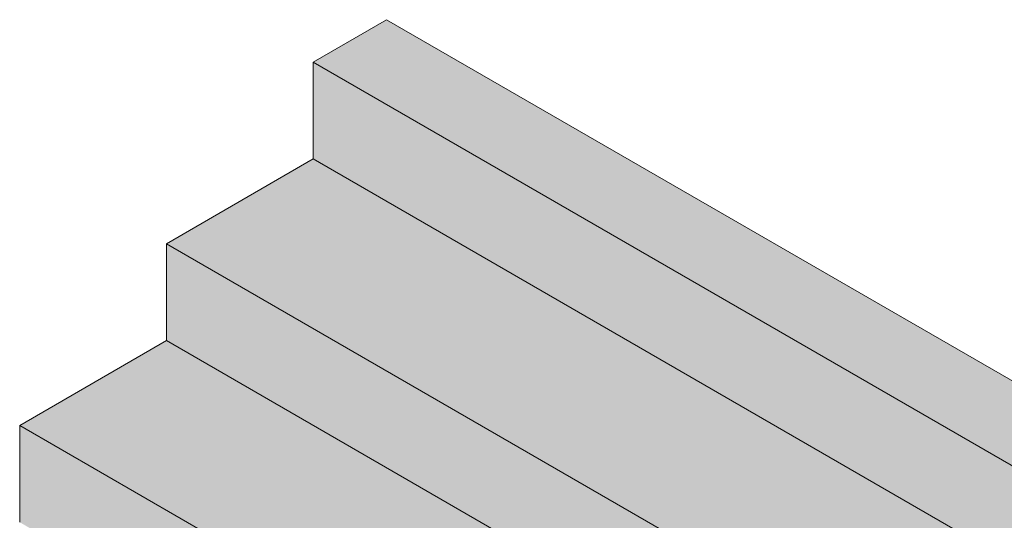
# Model space of a CAD drawing. Header units: centimetres. Extents: x -286 to 6967, y -466 to 803.
# Tile 65 of 73: x 6183 to 6515, y 293 to 462. Entities that reach past the tile are written whole.
import ezdxf

# ---------------------------------------------------------------- set-up
doc = ezdxf.new("R2010")
doc.units = ezdxf.units.CM
doc.layers.add('A-GENM', color=7, linetype='Continuous', lineweight=18)

msp = doc.modelspace()

# ---------------------------------------------------------------- hatches: boundary and pattern name
at = {"layer": 'A-GENM', "true_color": 0xc0c0c0}
for points in [[(6942.388, 65.807), (6967.137, 80.095), (6306.409, 461.567), (6281.661, 447.278), (6717.986, 195.365)], [(6942.388, 33.147), (6942.388, 65.807), (6281.661, 447.278), (6281.661, 414.618), (6931.781, 39.271)], [(6892.89, 4.57), (6942.388, 33.147), (6281.661, 414.618), (6232.163, 386.041), (6843.393, 33.147)], [(6892.89, -28.09), (6892.89, 4.57), (6232.163, 386.041), (6232.163, 353.381), (6850.464, -3.595)], [(6843.393, -56.668), (6892.89, -28.09), (6232.163, 353.381), (6182.666, 324.803), (6793.895, -28.09)], [(6843.393, -89.328), (6843.393, -56.668), (6182.666, 324.803), (6182.666, 292.144), (6822.072, -77.018)]]:
    msp.add_hatch(color=9, dxfattribs=at).paths.add_polyline_path(points)

# ---------------------------------------------------------------- linework, layer by layer
at = {"layer": 'A-GENM'}
for p, q in [((6281.661, 447.278), (6306.409, 461.567)), ((6967.137, 80.095), (6306.409, 461.567)), ((6281.661, 414.618), (6281.661, 447.278)), ((6942.388, 65.807), (6281.661, 447.278)), ((6232.163, 386.041), (6281.661, 414.618)), ((6942.388, 33.147), (6281.661, 414.618)), ((6232.163, 353.381), (6232.163, 386.041)), ((6232.163, 386.041), (6892.89, 4.57)), ((6182.666, 324.803), (6232.163, 353.381)), ((6892.89, -28.09), (6232.163, 353.381)), ((6182.666, 292.144), (6182.666, 324.803)), ((6843.393, -56.668), (6182.666, 324.803))]:
    msp.add_line(p, q, dxfattribs=at)

doc.saveas('drawing.dxf')
